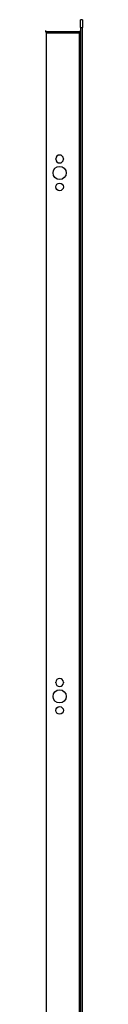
# Model space of a CAD drawing. Header units: inches. Extents: x 14 to 175, y 13 to 97.
# Tile 24 of 90: x 58.358 to 59.289, y 55.057 to 79.701. Entities that reach past the tile are written whole.
import ezdxf

# ---------------------------------------------------------------- set-up
doc = ezdxf.new("R2010")
doc.units = ezdxf.units.IN
doc.header["$MEASUREMENT"] = 0
doc.layers.add('Visible Edges(ANSI)', color=7, linetype='Continuous', lineweight=25)
doc.layers.add('Visible Tangent Edges(ANSI)', color=7, linetype='Continuous', lineweight=25)

msp = doc.modelspace()

# ---------------------------------------------------------------- linework, layer by layer
at = {"layer": 'Visible Edges(ANSI)'}
for p, q in [((59.236, 79.504), (59.236, 79.701)), ((59.289, 79.701), (59.236, 79.701)), ((59.289, 79.701), (59.289, 79.504)), ((59.205, 79.4), (58.389, 79.4)), ((59.236, 79.504), (59.236, 32.922)), ((59.289, 32.922), (59.289, 79.504)), ((58.621, 76.208), (58.621, 76.221)), ((58.808, 76.221), (58.808, 76.208)), ((58.621, 63.107), (58.621, 63.12)), ((58.808, 63.12), (58.808, 63.107))]:
    msp.add_line(p, q, dxfattribs=at)
for centre, radius in [((58.714, 75.865), 0.165), ((58.714, 75.515), 0.0935), ((58.714, 62.764), 0.165), ((58.714, 62.414), 0.0935)]:
    msp.add_circle(centre, radius, dxfattribs=at)
for centre, radius, start, end in [((58.389, 79.431), 0.031, 180, 270), ((59.205, 79.431), 0.031, 270, 0), ((58.714, 76.221), 0.0935, 0, 180), ((58.714, 76.208), 0.0935, 180, 0), ((58.714, 63.12), 0.0935, 0, 180), ((58.714, 63.107), 0.0935, 180, 0)]:
    msp.add_arc(centre, radius, start, end, dxfattribs=at)
at = {"layer": 'Visible Tangent Edges(ANSI)'}
for p, q in [((58.389, 79.4), (58.389, 79.369)), ((58.389, 79.369), (59.205, 79.369)), ((58.389, 33.057), (58.389, 79.369)), ((59.205, 79.369), (59.205, 79.4)), ((59.236, 79.369), (59.205, 79.369)), ((59.205, 79.369), (59.205, 33.057)), ((59.236, 79.504), (59.289, 79.504))]:
    msp.add_line(p, q, dxfattribs=at)
msp.add_ellipse((58.389, 79.431), major_axis=(0, -0.062), ratio=0.5, start_param=4.712389, end_param=6.283185, dxfattribs=at)

doc.saveas('drawing.dxf')
